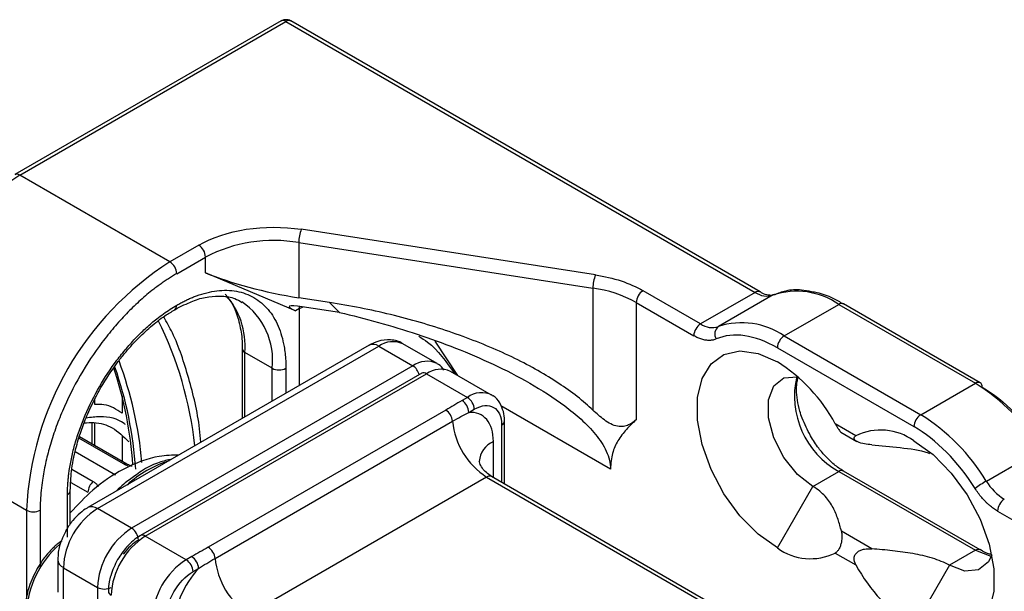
# Model space of a CAD drawing. Header units: millimetres. Extents: x 25 to 1092, y 25 to 838.
# Tile 29 of 60: x 166 to 217, y 704 to 734. Entities that reach past the tile are written whole.
import ezdxf

# ---------------------------------------------------------------- set-up
doc = ezdxf.new("R2010")
doc.units = ezdxf.units.MM
doc.header["$LTSCALE"] = 4

msp = doc.modelspace()

# ---------------------------------------------------------------- linework, layer by layer
for p, q in [((179.716, 733.806), (165.927, 725.846)), ((166.177, 725.821), (179.966, 733.781)), ((179.966, 733.781), (204.274, 719.748)), ((204.524, 719.773), (180.216, 733.806)), ((173.955, 721.331), (166.177, 725.821)), ((195.998, 720.658), (180.762, 723.015)), ((175.45, 722.193), (173.955, 721.331)), ((180.633, 722.328), (195.869, 719.971)), ((180.633, 722.328), (180.633, 719.47)), ((174.309, 720.718), (175.803, 721.581)), ((175.803, 720.764), (175.803, 721.581)), ((180.457, 718.797), (175.803, 720.764)), ((195.869, 719.971), (195.869, 713.65)), ((201.446, 718.115), (198.464, 719.837)), ((204.274, 719.748), (201.446, 718.115)), ((205.205, 719.614), (202.377, 717.982)), ((182.226, 719.224), (180.633, 719.47)), ((182.226, 719.224), (182.743, 718.706)), ((198.11, 719.224), (198.11, 713.155)), ((198.11, 719.224), (201.092, 717.503)), ((205.775, 717.494), (208.603, 719.127)), ((208.603, 719.127), (215.675, 715.045)), ((215.925, 715.069), (208.853, 719.151)), ((180.673, 718.921), (180.457, 718.797)), ((180.673, 718.921), (180.678, 719.024)), ((180.673, 718.921), (180.862, 718.997)), ((180.673, 714.932), (180.673, 718.921)), ((182.743, 718.706), (180.816, 719.004)), ((187.792, 716.065), (186.024, 717.086)), ((188.867, 715.444), (187.695, 717.226)), ((205.775, 717.494), (212.846, 713.412)), ((184.274, 717.011), (169.708, 708.602)), ((170.208, 708.553), (184.774, 716.962)), ((177.698, 716.839), (177.698, 713.215)), ((179.259, 715.818), (177.844, 716.635)), ((177.844, 713.3), (177.844, 716.635)), ((184.774, 716.962), (186.542, 715.941)), ((205.422, 716.881), (212.493, 712.799)), ((186.542, 715.941), (171.975, 707.532)), ((186.999, 715.558), (172.432, 707.149)), ((172.682, 707.124), (187.249, 715.533)), ((179.259, 714.116), (179.259, 715.818)), ((179.966, 715.818), (179.966, 714.524)), ((187.249, 715.533), (189.37, 714.309)), ((190.62, 714.432), (188.499, 715.657)), ((212.846, 713.412), (215.675, 715.045)), ((170.066, 713.945), (170.066, 714.218)), ((171.48, 714.371), (171.48, 713.494)), ((189.37, 714.309), (189.087, 714.145)), ((188.246, 713.651), (175.943, 706.548)), ((189.44, 713.532), (189.724, 713.696)), ((196.784, 710.6), (191.101, 713.881)), ((158.752, 712.961), (166.531, 708.471)), ((169.92, 713.001), (169.92, 711.898)), ((170.066, 711.813), (170.066, 712.99)), ((176.295, 705.971), (188.599, 713.074)), ((191.284, 709.821), (191.284, 713.084)), ((191.138, 712.879), (191.138, 709.905)), ((209.493, 712.327), (208.422, 712.945)), ((208.716, 712.504), (209.533, 712.033)), ((171.559, 710.863), (169.248, 712.197)), ((171.73, 710.852), (169.271, 712.272)), ((171.48, 712.302), (171.48, 710.997)), ((190.714, 710.15), (190.714, 712.022)), ((169.058, 711.502), (171.133, 710.303)), ((216.245, 709.976), (219.073, 711.609)), ((168.884, 710.593), (169.988, 709.956)), ((207.26, 709.696), (208.603, 710.471)), ((208.603, 710.471), (215.675, 706.389)), ((215.925, 706.414), (208.853, 710.496)), ((168.826, 709.91), (169.713, 709.399)), ((190.36, 710.185), (178.056, 703.083)), ((190.36, 710.185), (213.967, 696.557)), ((214.217, 696.582), (190.61, 710.21)), ((168.798, 707.742), (168.798, 709.491)), ((205.422, 706.511), (207.26, 709.696)), ((168.652, 707.079), (168.652, 709.287)), ((166.531, 708.471), (166.531, 703.441)), ((167.238, 708.471), (167.238, 705.471)), ((171.975, 707.532), (170.208, 708.553)), ((216.822, 708.422), (218.149, 707.656)), ((210.309, 706.466), (208.737, 707.374)), ((174.804, 705.9), (172.682, 707.124)), ((215.675, 706.389), (214.331, 705.614)), ((168.147, 705.899), (168.147, 704.221)), ((175.087, 706.063), (174.804, 705.9)), ((208.422, 706.249), (209.493, 705.631)), ((168.44, 705.491), (170.208, 704.47)), ((168.44, 703.813), (168.44, 705.491)), ((175.157, 705.287), (175.441, 705.451)), ((214.331, 705.614), (212.493, 702.429)), ((170.208, 704.47), (170.208, 690.834))]:
    msp.add_line(p, q)
at = {"flags": 128}
for points in [[(205.422, 706.511), (204.423, 707.228), (203.483, 708.182), (202.655, 709.32), (201.988, 710.574), (201.521, 711.873), (201.28, 713.139), (201.28, 714.301), (201.521, 715.289), (201.988, 716.048), (202.655, 716.532), (203.483, 716.714), (204.423, 716.583), (205.422, 716.147)], [(207.26, 709.696), (206.462, 710.319), (205.76, 711.192), (205.239, 712.21), (204.962, 713.249), (204.962, 714.185), (205.239, 714.904), (205.76, 715.32), (206.462, 715.383), (206.512, 715.375)], [(212.493, 712.065), (213.491, 711.348), (214.431, 710.393), (215.259, 709.256), (215.926, 708.002), (216.393, 706.703), (216.634, 705.437), (216.634, 704.275), (216.393, 703.287), (215.926, 702.528), (215.259, 702.044), (214.431, 701.862), (213.491, 701.993), (212.493, 702.429)], [(215.675, 706.389), (216.473, 706.091), (216.539, 706.082)], [(216.534, 706.148), (216.352, 705.794), (215.831, 705.378), (215.129, 705.315), (214.331, 705.614)]]:
    msp.add_lwpolyline(points, dxfattribs=at)
for centre, radius, start, end in [((179.819, 733.576), 0.251, 54.3824, 114.3071), ((180.112, 733.576), 0.251, 65.6929, 125.6176), ((174.872, 712.228), 16.136, 122.6055, 177.3945), ((166.032, 725.623), 0.245, 53.63, 115.8081), ((182.54, 722.324), 1.907, 158.7728, 179.8941), ((175.035, 721.546), 0.768, 2.6055, 57.3945), ((179.33, 714.764), 7.675, 80.2289, 117.3572), ((182.65, 707.737), 16.136, 122.6055, 177.3945), ((173.541, 720.683), 0.768, 2.6055, 57.3945), ((197.776, 719.968), 1.907, 158.7728, 179.8941), ((173.791, 716.95), 4.065, 355.5539, 41.754), ((194.965, 713.525), 6.51, 61.1112, 82.0227), ((198.878, 719.189), 0.768, 122.6055, 177.3945), ((204.421, 719.542), 0.253, 67.1199, 125.4921), ((204.873, 720.614), 1.054, 235.3188, 288.3472), ((206.415, 715.964), 3.845, 55.3188, 108.3472), ((174.066, 719.058), 0.244, 303.0562, 6.4752), ((175.59, 716.225), 3.691, 353.6705, 55.3221), ((208.75, 718.922), 0.251, 65.6929, 125.6176), ((155.96, 709.7), 19.403, 6.2178, 26.308), ((201.86, 717.468), 0.768, 122.6055, 177.3945), ((202.045, 718.982), 1.054, 235.3188, 288.3472), ((203.587, 714.332), 3.845, 55.3188, 108.3472), ((202.663, 717.594), 0.482, 126.4183, 212.394), ((184.481, 716.553), 0.503, 54.3824, 114.3071), ((185.506, 715.94), 1.257, 65.6929, 125.6176), ((206.189, 716.847), 0.768, 122.6055, 177.3945), ((177.948, 716.864), 0.252, 185.9368, 245.6042), ((152.692, 709.247), 19.884, 4.8894, 20.4571), ((187.27, 714.952), 1.228, 64.3445, 126.3562), ((200.886, 708.891), 8.557, 28.2823, 57.9932), ((151.404, 709.379), 20.685, 3.979, 18.159), ((152.03, 709.238), 20.203, 3.8666, 19.2046), ((179.612, 716.501), 0.769, 242.6097, 297.3903), ((186.112, 715.281), 0.788, 15.0197, 56.9207), ((187.102, 715.329), 0.251, 54.3824, 114.3071), ((187.981, 714.511), 1.257, 65.6929, 125.6176), ((210.778, 714.376), 4.47, 166.9089, 240.8854), ((215.821, 714.84), 0.251, 65.6929, 125.6176), ((210.256, 706.287), 10.298, 31.1146, 58.2551), ((215.783, 714.867), 0.246, 353.7012, 54.9867), ((190.093, 713.364), 1.19, 62.4155, 127.4145), ((188.673, 713.498), 0.768, 2.6055, 57.3945), ((188.956, 713.661), 0.768, 2.6055, 57.3945), ((187.826, 712.998), 0.777, 5.5553, 57.2058), ((192.463, 713.449), 3.883, 185.5553, 237.2058), ((191.034, 713.109), 0.252, 294.3957, 354.0637), ((213.26, 712.764), 0.768, 122.6055, 177.3945), ((207.428, 704.654), 10.298, 31.1146, 58.2551), ((210.773, 709.686), 2.934, 54.1355, 115.8788), ((191.175, 710.918), 1.196, 112.7023, 176.31), ((175.759, 705.316), 6.004, 107.9172, 132.0774), ((171.633, 710.669), 0.208, 62.3706, 110.9648), ((208.75, 710.267), 0.251, 65.6929, 125.6176), ((170.495, 709.359), 0.783, 130.3659, 177.0682), ((190.507, 709.981), 0.251, 65.6929, 125.6176), ((219.869, 703.695), 7.252, 119.9875, 125.4972), ((218.66, 711.434), 2.822, 211.1146, 238.2551), ((168.56, 709.508), 0.239, 292.7147, 356.1864), ((217.59, 708.387), 0.768, 122.6055, 177.3945), ((166.884, 709.153), 0.769, 242.6097, 297.3903), ((172.278, 705.316), 3.842, 122.6055, 177.3945), ((169.916, 708.156), 0.492, 53.6858, 115.1929), ((174.046, 704.296), 3.842, 122.6055, 177.3945), ((171.561, 706.885), 0.768, 2.6055, 57.3945), ((174.753, 703.888), 3.842, 122.6055, 177.3945), ((172.537, 706.926), 0.246, 53.6866, 115.1844), ((171.586, 702.875), 5.077, 130.9828, 177.3402), ((175.522, 705.896), 0.777, 5.5553, 57.2058), ((207.141, 708.889), 2.934, 234.1355, 295.8788), ((215.822, 706.183), 0.254, 67.2578, 125.4799), ((168.637, 705.941), 0.491, 184.4199, 246.3578), ((176.874, 702.663), 3.842, 122.6055, 177.3945), ((174.39, 705.252), 0.768, 2.6055, 57.3945), ((174.673, 705.416), 0.768, 2.6055, 57.3945), ((180.16, 706.347), 3.883, 185.5553, 237.2058), ((217.028, 709.685), 8.557, 208.2823, 237.9932), ((170.561, 705.153), 0.769, 242.6097, 297.3903), ((171.014, 704.288), 0.246, 184.7738, 246.3256)]:
    msp.add_arc(centre, radius, start, end)
for centre, major_axis, ratio, start_param, end_param in [((179.339, 720.765), (4.995, -1.103), 0.202005, 3.971557, 5.018755), ((181.796, 718.59), (1.658, -0.418), 0.120251, 2.233016, 3.803812)]:
    msp.add_ellipse(centre, major_axis=major_axis, ratio=ratio, start_param=start_param, end_param=end_param)
for points, knots in [([(179.966, 733.873), (179.899, 733.866), (179.811, 733.858), (179.735, 733.815), (179.716, 733.804)], [0, 0, 0, 0, 0.751202, 1, 1, 1, 1]), ([(180.215, 733.804), (180.212, 733.806), (180.177, 733.835), (180.09, 733.861), (180.007, 733.869), (179.966, 733.873)], [0, 0, 0, 0, 0.040221, 0.520462, 1, 1, 1, 1]), ([(174.309, 720.718), (174.237, 720.676), (174.093, 720.592), (173.878, 720.455), (173.663, 720.313), (173.449, 720.162), (173.235, 720.005), (172.868, 719.721), (172.352, 719.283), (171.693, 718.643), (171.051, 717.935), (170.219, 716.894), (169.273, 715.461), (168.505, 713.925), (168.019, 712.685), (167.727, 711.774), (167.502, 710.884), (167.364, 710.127), (167.286, 709.493), (167.245, 708.973), (167.24, 708.638), (167.238, 708.471)], [0, 0, 0, 0, 0.019453, 0.038872, 0.058275, 0.077679, 0.097104, 0.116567, 0.178313, 0.240094, 0.304415, 0.368769, 0.500007, 0.631244, 0.695565, 0.75992, 0.821667, 0.883447, 0.922314, 0.961117, 1, 1, 1, 1]), ([(174.309, 719.085), (174.378, 719.124), (174.516, 719.202), (174.723, 719.308), (174.929, 719.405), (175.134, 719.493), (175.45, 719.615), (175.874, 719.745), (176.401, 719.841), (176.915, 719.868), (177.581, 719.803), (178.337, 719.531), (178.952, 719.011), (179.34, 718.468), (179.574, 718.009), (179.754, 717.504), (179.864, 717.027), (179.927, 716.592), (179.96, 716.214), (179.964, 715.95), (179.966, 715.818)], [0, 0, 0, 0, 0.023338, 0.046631, 0.069913, 0.093214, 0.116565, 0.178308, 0.240092, 0.304409, 0.368768, 0.500006, 0.631244, 0.69556, 0.759919, 0.821662, 0.883446, 0.922312, 0.961115, 1, 1, 1, 1]), ([(205.237, 719.636), (205.231, 719.632), (205.17, 719.586), (204.986, 719.593), (204.709, 719.659), (204.551, 719.763), (204.523, 719.782)], [0, 0, 0, 0, 0.051445, 0.529468, 0.914207, 1, 1, 1, 1]), ([(207.195, 719.779), (207.018, 719.814), (206.558, 719.906), (205.889, 719.866), (205.447, 719.692), (205.248, 719.613)], [0, 0, 0, 0, 0.255216, 0.663439, 1, 1, 1, 1]), ([(208.853, 719.136), (208.671, 719.24), (208.217, 719.499), (207.656, 719.713), (207.292, 719.765), (207.195, 719.779)], [0, 0, 0, 0, 0.328483, 0.821109, 1, 1, 1, 1]), ([(168.652, 709.287), (168.653, 709.367), (168.654, 709.528), (168.666, 709.773), (168.685, 710.022), (168.711, 710.274), (168.764, 710.67), (168.864, 711.217), (169.043, 711.93), (169.277, 712.658), (169.666, 713.651), (170.28, 714.879), (171.037, 716.025), (171.702, 716.858), (172.216, 717.425), (172.743, 717.937), (173.212, 718.335), (173.62, 718.643), (173.964, 718.879), (174.194, 719.016), (174.309, 719.085)], [0, 0, 0, 0, 0.023338, 0.046631, 0.069913, 0.093214, 0.116565, 0.178308, 0.240092, 0.304409, 0.368768, 0.500006, 0.631244, 0.69556, 0.759919, 0.821662, 0.883446, 0.922312, 0.961115, 1, 1, 1, 1]), ([(174.205, 718.841), (174.293, 718.898), (174.529, 719.047), (174.757, 719.134), (174.9, 719.188)], [0, 0, 0, 0, 0.375946, 1, 1, 1, 1]), ([(174.9, 719.188), (175.011, 719.238), (175.382, 719.408), (175.985, 719.541), (176.69, 719.577), (177.267, 719.485), (177.563, 719.304), (177.679, 719.233)], [0, 0, 0, 0, 0.100311, 0.334081, 0.575114, 0.832814, 1, 1, 1, 1]), ([(176.903, 719.508), (176.956, 719.455), (177.171, 719.237), (177.429, 718.668), (177.638, 717.824), (177.72, 717.196), (177.697, 716.844), (177.697, 716.838)], [0, 0, 0, 0, 0.100525, 0.409465, 0.705842, 0.995534, 1, 1, 1, 1]), ([(195.869, 713.65), (195.746, 713.767), (195.617, 713.883), (194.936, 714.469), (194.295, 714.929), (192.854, 715.811), (192.052, 716.233), (190.321, 717.022), (189.392, 717.388), (187.446, 718.049), (186.429, 718.343), (184.35, 718.849), (183.288, 719.059), (182.226, 719.224)], [4.712389, 4.712389, 4.712389, 4.712389, 4.763285, 4.763285, 4.969452, 4.969452, 5.175619, 5.175619, 5.381786, 5.381786, 5.587953, 5.587953, 5.79412, 5.79412, 5.79412, 5.79412]), ([(170.388, 714.816), (170.66, 715.255), (171.042, 715.87), (171.686, 716.687), (172.256, 717.327), (172.96, 717.984), (173.618, 718.504), (174.037, 718.745), (174.205, 718.841)], [0, 0, 0, 0, 0.255942, 0.358824, 0.527492, 0.69902, 0.879313, 1, 1, 1, 1]), ([(182.743, 718.706), (184.088, 718.399), (185.426, 718.027), (187.424, 717.363), (188.091, 717.122), (189.409, 716.604), (190.06, 716.326), (191.343, 715.725), (191.975, 715.402), (193.214, 714.693), (193.82, 714.309), (194.697, 713.653), (194.982, 713.421), (195.519, 712.931), (195.774, 712.67), (196.11, 712.258), (196.214, 712.118), (196.403, 711.828), (196.488, 711.677), (196.63, 711.371), (196.686, 711.217), (196.763, 710.907), (196.784, 710.751), (196.784, 710.6)], [0, 0, 0, 0, 0.25, 0.25, 0.375, 0.375, 0.5, 0.5, 0.625, 0.625, 0.75, 0.75, 0.8125, 0.8125, 0.875, 0.875, 0.90625, 0.90625, 0.9375, 0.9375, 0.96875, 0.96875, 1, 1, 1, 1]), ([(175.564, 711.983), (175.543, 712.216), (175.44, 713.4), (174.953, 715.308), (174.331, 717.258), (173.791, 718.212), (173.636, 718.487)], [0, 0, 0, 0, 0.0925, 0.469823, 0.847119, 1, 1, 1, 1]), ([(186.022, 717.081), (186.015, 717.087), (185.847, 717.232), (185.373, 717.312), (184.778, 717.266), (184.426, 717.084), (184.276, 717.006)], [0, 0, 0, 0, 0.013938, 0.365067, 0.729093, 1, 1, 1, 1]), ([(186.848, 717.479), (187.001, 717.382), (187.749, 716.905), (188.275, 716.147), (188.694, 715.544)], [0, 0, 0, 0, 0.205082, 1, 1, 1, 1]), ([(202.256, 717.336), (202.229, 717.325), (202.175, 717.303), (202.089, 717.281), (202, 717.267), (201.908, 717.261), (201.812, 717.263), (201.681, 717.276), (201.513, 717.314), (201.304, 717.389), (201.163, 717.465), (201.092, 717.503)], [0, 0, 0, 0, 0.083813, 0.167039, 0.24998, 0.332937, 0.416214, 0.500109, 0.667077, 0.832899, 1, 1, 1, 1]), ([(188.146, 715.725), (188.067, 715.843), (187.973, 715.984), (187.821, 716.035), (187.796, 716.044)], [0, 0, 0, 0, 0.839102, 1, 1, 1, 1]), ([(207.136, 712.319), (206.98, 712.622), (206.761, 713.045), (206.559, 713.673), (206.445, 714.179), (206.405, 714.719), (206.43, 715.128), (206.492, 715.311), (206.512, 715.37)], [0, 0, 0, 0, 0.273626, 0.382555, 0.558381, 0.733125, 0.913772, 1, 1, 1, 1]), ([(168.799, 709.492), (168.812, 709.819), (168.837, 710.509), (169.045, 711.557), (169.331, 712.522), (169.671, 713.408), (170.023, 714.164), (170.292, 714.644), (170.388, 714.816)], [0, 0, 0, 0, 0.1984071, 0.4189509, 0.5836795, 0.7264588, 0.902077, 1, 1, 1, 1]), ([(191.283, 713.083), (191.283, 713.089), (191.3, 713.265), (191.239, 713.596), (191.058, 714.034), (190.838, 714.335), (190.663, 714.397), (190.646, 714.403)], [0, 0, 0, 0, 0.0105, 0.308341, 0.625452, 0.963278, 1, 1, 1, 1]), ([(171.48, 713.494), (171.184, 713.685), (170.757, 713.961), (170.228, 713.949), (170.066, 713.945)], [0, 0, 0, 0, 0.6950745, 1, 1, 1, 1]), ([(190.714, 712.022), (190.714, 712.499), (190.593, 712.896), (190.141, 713.432), (189.819, 713.56), (189.44, 713.532)], [0, 0, 0, 0, 0.5, 0.5, 1, 1, 1, 1]), ([(198.11, 713.155), (197.996, 713.051), (197.869, 712.955), (197.635, 712.851), (197.55, 712.823), (197.361, 712.794), (197.256, 712.794), (197.032, 712.835), (196.915, 712.876), (196.682, 712.992), (196.571, 713.064), (196.357, 713.219), (196.254, 713.303), (196.057, 713.474), (195.962, 713.561), (195.869, 713.65)], [0, 0, 0, 0, 0.25, 0.25, 0.375, 0.375, 0.5, 0.5, 0.625, 0.625, 0.75, 0.75, 0.875, 0.875, 1, 1, 1, 1]), ([(169.52, 712.987), (169.687, 712.999), (170.231, 713.036), (171.05, 712.777), (171.554, 712.281), (171.824, 712.016)], [0, 0, 0, 0, 0.171847, 0.556349, 1, 1, 1, 1]), ([(171.654, 712.898), (171.632, 712.916), (171.279, 713.207), (170.574, 713.358), (169.858, 713.27), (169.616, 713.24)], [0, 0, 0, 0, 0.041797, 0.676263, 1, 1, 1, 1]), ([(198.11, 713.155), (197.935, 712.996), (197.765, 712.829), (197.444, 712.468), (197.293, 712.276), (197.163, 712.057)], [0, 0, 0, 0, 0.5, 0.5, 1, 1, 1, 1]), ([(208.422, 712.945), (208.455, 712.886), (208.517, 712.778), (208.601, 712.64), (208.665, 712.551), (208.704, 712.508), (208.715, 712.507), (208.717, 712.507)], [0, 0, 0, 0, 0.293571, 0.539451, 0.747508, 0.955534, 1, 1, 1, 1]), ([(197.163, 712.057), (197.047, 711.864), (196.95, 711.652), (196.817, 711.169), (196.784, 710.894), (196.784, 710.6)], [0, 0, 0, 0, 0.5, 0.5, 1, 1, 1, 1]), ([(208.851, 710.507), (208.826, 710.518), (208.65, 710.598), (208.334, 710.853), (207.927, 711.235), (207.52, 711.707), (207.274, 712.099), (207.136, 712.319)], [0, 0, 0, 0, 0.042542, 0.29836, 0.494842, 0.716428, 1, 1, 1, 1]), ([(210.309, 711.855), (210.182, 711.865), (210.057, 711.88), (209.81, 711.927), (209.685, 711.96), (209.534, 712.03), (209.489, 712.057), (209.424, 712.115), (209.404, 712.147), (209.392, 712.206), (209.4, 712.234), (209.435, 712.285), (209.461, 712.307), (209.493, 712.327)], [0, 0, 0, 0, 0.25, 0.25, 0.5, 0.5, 0.625, 0.625, 0.75, 0.75, 0.875, 0.875, 1, 1, 1, 1]), ([(210.309, 711.855), (210.796, 711.807), (211.778, 711.71), (212.836, 711.592), (213.279, 711.415), (213.306, 711.404)], [0, 0, 0, 0, 0.480655, 0.968776, 1, 1, 1, 1]), ([(174.42, 711.323), (174.083, 711.314), (173.144, 711.289), (171.6, 710.692), (170.007, 709.639), (169.177, 708.74), (168.798, 708.33)], [0, 0, 0, 0, 0.175109, 0.489391, 0.767241, 1, 1, 1, 1]), ([(173.967, 711.101), (173.751, 711.046), (173.263, 710.921), (172.644, 710.618), (172.26, 710.328), (172.146, 710.241)], [0, 0, 0, 0, 0.35826, 0.807953, 1, 1, 1, 1]), ([(190.611, 710.21), (190.433, 710.348), (190.148, 710.57), (190.001, 710.892), (189.981, 711.017), (189.982, 711.005), (189.982, 711.002)], [0, 0, 0, 0, 0.464213, 0.747587, 0.939944, 1, 1, 1, 1]), ([(171.801, 710.756), (171.776, 710.764), (171.685, 710.794), (171.612, 710.834), (171.559, 710.863)], [0, 0, 0, 0, 0.276887, 1, 1, 1, 1]), ([(171.997, 710.745), (171.97, 710.752), (171.903, 710.772), (171.811, 710.81), (171.756, 710.839), (171.73, 710.853)], [0, 0, 0, 0, 0.256786, 0.64699, 1, 1, 1, 1]), ([(169.988, 709.956), (170.034, 709.923), (170.128, 709.859), (170.202, 709.761), (170.219, 709.698), (170.223, 709.683)], [0, 0, 0, 0, 0.432598, 0.869507, 1, 1, 1, 1]), ([(172.146, 710.241), (171.952, 710.112), (171.619, 709.889), (171.309, 709.581), (171.18, 709.452)], [0, 0, 0, 0, 0.581709, 1, 1, 1, 1]), ([(208.737, 707.374), (208.688, 707.582), (208.632, 707.789), (208.493, 708.199), (208.411, 708.402), (208.253, 708.702), (208.194, 708.801), (208.061, 708.996), (207.985, 709.094), (207.73, 709.373), (207.521, 709.545), (207.26, 709.696)], [0, 0, 0, 0, 0.25, 0.25, 0.5, 0.5, 0.625, 0.625, 0.75, 0.75, 1, 1, 1, 1]), ([(216.822, 708.422), (216.787, 708.443), (216.716, 708.485), (216.61, 708.558), (216.506, 708.636), (216.403, 708.721), (216.301, 708.812), (216.167, 708.943), (216.005, 709.119), (215.822, 709.349), (215.713, 709.515), (215.658, 709.599)], [0, 0, 0, 0, 0.083813, 0.167039, 0.24998, 0.332937, 0.416214, 0.500109, 0.667077, 0.832899, 1, 1, 1, 1]), ([(169.709, 708.597), (169.695, 708.591), (169.548, 708.527), (169.283, 708.303), (168.905, 707.936), (168.699, 707.613), (168.591, 707.444)], [0, 0, 0, 0, 0.029873, 0.316597, 0.643292, 1, 1, 1, 1]), ([(168.591, 707.444), (168.46, 707.172), (168.277, 706.794), (168.162, 706.268), (168.16, 706.031), (168.159, 705.902)], [0, 0, 0, 0, 0.5400387, 0.7501437, 1, 1, 1, 1]), ([(208.737, 707.374), (208.754, 707.301), (208.764, 707.219), (208.767, 707.031), (208.759, 706.921), (208.723, 706.743), (208.706, 706.681), (208.663, 706.561), (208.637, 706.503), (208.579, 706.403), (208.548, 706.361), (208.485, 706.295), (208.453, 706.269), (208.422, 706.249)], [0, 0, 0, 0, 0.25, 0.25, 0.5, 0.5, 0.625, 0.625, 0.75, 0.75, 0.875, 0.875, 1, 1, 1, 1]), ([(168.352, 706.871), (168.291, 706.831), (168.087, 706.696), (167.745, 706.357), (167.377, 705.921), (167.174, 705.59), (167.09, 705.453)], [0, 0, 0, 0, 0.120338, 0.4093, 0.756473, 1, 1, 1, 1]), ([(172.433, 707.147), (172.429, 707.145), (172.299, 707.09), (172.055, 706.888), (171.637, 706.505), (171.397, 706.136), (171.249, 705.91)], [0, 0, 0, 0, 0.008876, 0.277814, 0.557917, 1, 1, 1, 1]), ([(209.493, 705.631), (209.429, 705.743), (209.387, 705.869), (209.403, 706.059), (209.423, 706.121), (209.488, 706.228), (209.533, 706.275), (209.633, 706.349), (209.69, 706.379), (209.807, 706.424), (209.869, 706.44), (210.056, 706.473), (210.182, 706.476), (210.309, 706.466)], [0, 0, 0, 0, 0.25, 0.25, 0.375, 0.375, 0.5, 0.5, 0.625, 0.625, 0.75, 0.75, 1, 1, 1, 1]), ([(214.331, 705.614), (214.07, 705.764), (213.773, 705.885), (213.287, 706.032), (213.119, 706.076), (212.782, 706.153), (212.611, 706.187), (212.092, 706.278), (211.74, 706.325), (211.029, 706.406), (210.669, 706.438), (210.309, 706.466)], [0, 0, 0, 0, 0.25, 0.25, 0.375, 0.375, 0.5, 0.5, 0.75, 0.75, 1, 1, 1, 1]), ([(216.459, 706.185), (216.444, 706.187), (216.288, 706.214), (216.096, 706.325), (215.922, 706.425)], [0, 0, 0, 0, 0.0946328, 1, 1, 1, 1]), ([(171.249, 705.91), (171.113, 705.634), (170.926, 705.253), (170.792, 704.694), (170.778, 704.429), (170.77, 704.267)], [0, 0, 0, 0, 0.506506, 0.698354, 1, 1, 1, 1]), ([(167.09, 705.453), (166.929, 705.136), (166.706, 704.695), (166.533, 704.03), (166.457, 703.625), (166.472, 703.361), (166.475, 703.297)], [0, 0, 0, 0, 0.448807, 0.622508, 0.907762, 1, 1, 1, 1]), ([(175.441, 705.451), (175.062, 705.042), (174.74, 704.542), (174.288, 703.483), (174.167, 702.947), (174.167, 702.47)], [0, 0, 0, 0, 0.5, 0.5, 1, 1, 1, 1])]:
    msp.add_open_spline(points, degree=3, knots=knots)
for points in [[(175.45, 722.193), (176.839, 722.995), (178.864, 723.309), (180.762, 723.015)], [(195.998, 720.658), (196.931, 720.514), (197.781, 720.231), (198.464, 719.837)], [(205.422, 716.881), (204.257, 717.554), (203.132, 717.715), (202.256, 717.336)], [(216.028, 714.84), (217.192, 714.168), (218.317, 713.031), (219.194, 711.64)], [(189.087, 714.145), (188.804, 713.982), (188.529, 713.814), (188.246, 713.651)], [(189.724, 713.696), (190.504, 714.147), (191.138, 713.781), (191.138, 712.879)], [(188.599, 713.074), (188.886, 713.239), (189.165, 713.394), (189.44, 713.532)], [(215.658, 709.599), (214.782, 710.99), (213.657, 712.127), (212.493, 712.799)], [(172.329, 706.92), (172.049, 706.759), (171.776, 706.505), (171.543, 706.191)], [(175.943, 706.548), (175.66, 706.385), (175.37, 706.226), (175.087, 706.063)], [(175.441, 705.451), (175.716, 705.629), (176.008, 705.805), (176.295, 705.971)], [(173.743, 702.838), (173.743, 703.739), (174.377, 704.837), (175.157, 705.287)]]:
    msp.add_open_spline(points, degree=3)

doc.saveas('drawing.dxf')
